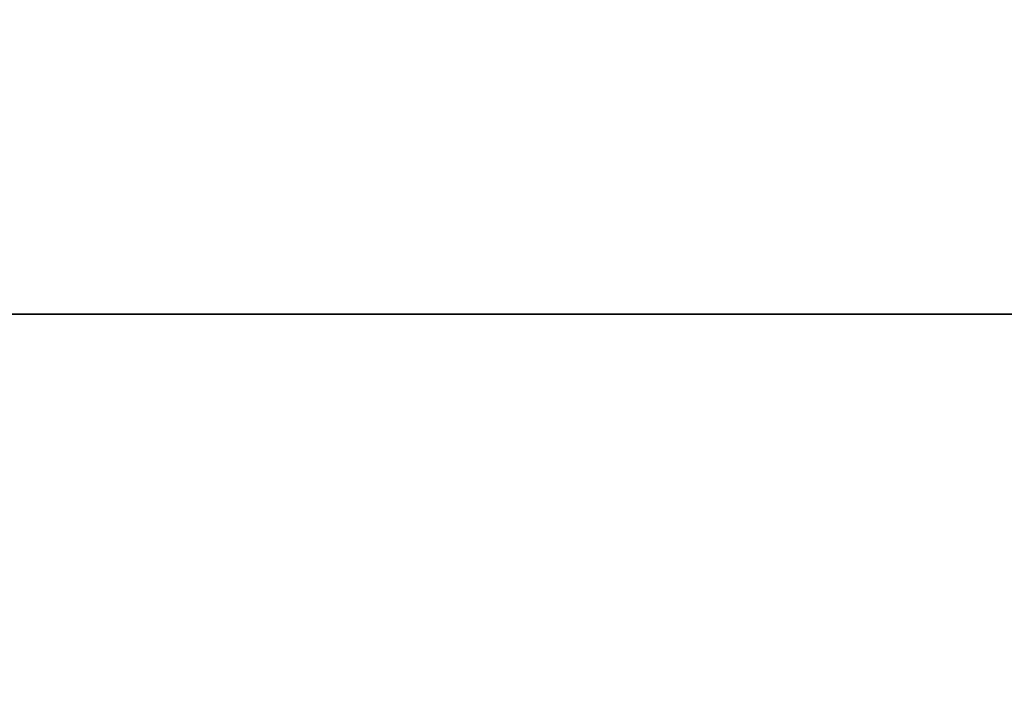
# Model space of a CAD drawing. Header units: inches. Extents: x -377 to 3073, y -401 to 2575.
# Tile 7 of 11: x 640 to 815, y 1949 to 2067. Entities that reach past the tile are written whole.
import ezdxf

# ---------------------------------------------------------------- set-up
doc = ezdxf.new("R2010")
doc.units = ezdxf.units.IN
doc.layers.add('1', color=7, linetype='Continuous')

# ---------------------------------------------------------------- blocks, each defined once
blk = doc.blocks.new('UG_SURFACE_026')
at = {"layer": '1', "color": 11}
blk.add_3dface([(375, 1949.239373, -92.005841), (375, 2174.239397, -92.005841), (375, 2174.239397, -202.812821), (375, 1949.239373, -202.812821)], dxfattribs=at)
blk = doc.blocks.new('UG_SURFACE_027')
at = {"layer": '1', "color": 11}
blk.add_3dface([(666.284442, 1949.239373, -202.812821), (666.284442, 2174.239397, -202.812821), (666.284442, 2174.239397, -92.005841), (666.284442, 1949.239373, -92.005841)], dxfattribs=at)
blk = doc.blocks.new('UG_SURFACE_028')
at = {"layer": '1', "color": 11}
blk.add_3dface([(375, 1949.239373, -92.005841), (375, 1949.239373, -202.812821), (666.284442, 1949.239373, -202.812821), (666.284442, 1949.239373, -92.005841)], dxfattribs=at)
blk = doc.blocks.new('UG_SURFACE_029')
at = {"layer": '1', "color": 11}
blk.add_3dface([(375, 1949.239373, 1039.998412), (375, 2174.239397, 1039.998412), (670.000017, 2174.239397, 1039.998412), (670.000017, 1949.239373, 1039.998412)], dxfattribs=at)
blk = doc.blocks.new('UG_SURFACE_030')
at = {"layer": '1', "color": 11}
blk.add_3dface([(375, 1949.239373, -202.812821), (375, 2174.239397, -202.812821), (666.284442, 2174.239397, -202.812821), (666.284442, 1949.239373, -202.812821)], dxfattribs=at)
blk = doc.blocks.new('UG_SURFACE_031')
at = {"layer": '1', "color": 11}
blk.add_3dface([(670.000017, 1949.239373, 1039.998412), (670.000017, 1949.239373, 1141.294837), (375, 1949.239373, 1141.294837), (375, 1949.239373, 1039.998412)], dxfattribs=at)
blk = doc.blocks.new('UG_SURFACE_033')
at = {"layer": '1', "color": 11}
blk.add_3dface([(375, 1949.239373, 1141.294837), (375, 2174.239397, 1141.294837), (375, 2174.239397, 1039.998412), (375, 1949.239373, 1039.998412)], dxfattribs=at)
blk = doc.blocks.new('UG_SURFACE_034')
at = {"layer": '1', "color": 11}
blk.add_3dface([(666.284442, 1949.239373, -92.005841), (666.284442, 2174.239397, -92.005841), (375, 2174.239397, -92.005841), (375, 1949.239373, -92.005841)], dxfattribs=at)
blk = doc.blocks.new('UG_SURFACE_035')
at = {"layer": '1', "color": 11}
blk.add_3dface([(670.000017, 1949.239373, 1039.998412), (670.000017, 2174.239397, 1039.998412), (670.000017, 2174.239397, 1141.294837), (670.000017, 1949.239373, 1141.294837)], dxfattribs=at)
blk = doc.blocks.new('UG_SURFACE_037')
at = {"layer": '1', "color": 11}
blk.add_3dface([(670.000017, 1949.239373, 1141.294837), (670.000017, 2174.239397, 1141.294837), (375, 2174.239397, 1141.294837), (375, 1949.239373, 1141.294837)], dxfattribs=at)
blk = doc.blocks.new('SV105_P63_SERVICE_SPACE_CO_R03')
for name in ['UG_SURFACE_026', 'UG_SURFACE_029', 'UG_SURFACE_030', 'UG_SURFACE_033', 'UG_SURFACE_034', 'UG_SURFACE_037', 'UG_SURFACE_027', 'UG_SURFACE_035', 'UG_SURFACE_028', 'UG_SURFACE_031']:
    blk.add_blockref(name, (0, 0))
blk = doc.blocks.new('UG_SURFACE_038')
at = {"layer": '1', "color": 11}
blk.add_3dface([(1044.830799, 2015.500069, -205.26126), (1044.830799, 2575.000048, -205.26126), (1044.830799, 2575.000048, 1194.738746), (1044.830799, 2015.500069, 1194.738746)], dxfattribs=at)
blk = doc.blocks.new('UG_SURFACE_042')
at = {"layer": '1', "color": 11}
blk.add_3dface([(-1053.320527, 2015.500069, 1194.738746), (-1053.320527, 2575.000048, 1194.738746), (-1053.320527, 2575.000048, -205.26126), (-1053.320527, 2015.500069, -205.26126)], dxfattribs=at)
blk = doc.blocks.new('UG_SURFACE_043')
at = {"layer": '1', "color": 11}
blk.add_3dface([(-1053.320527, 2015.500069, 1194.738746), (-1053.320527, 2015.500069, -205.26126), (1044.830799, 2015.500069, -205.26126), (1044.830799, 2015.500069, 1194.738746)], dxfattribs=at)
blk = doc.blocks.new('SV105_P63_SERVICE_SPACE_GE_R02')
at = {"layer": '1', "color": 11}
for p, q in [((-1053.32, 2015.5, -205.26), (-1053.32, 2015.5, 1194.74)), ((1044.83, 2015.5, 1194.74), (1044.83, 2015.5, -205.26))]:
    blk.add_line(p, q, dxfattribs=at)
for name in ['UG_SURFACE_042', 'UG_SURFACE_038', 'UG_SURFACE_043']:
    blk.add_blockref(name, (0, 0))

msp = doc.modelspace()

# ---------------------------------------------------------------- block references
at = {"layer": '1', "color": 172, "extrusion": (1, 0, 0), "rotation": 270}
for name in ['SV105_P63_SERVICE_SPACE_GE_R02', 'SV105_P63_SERVICE_SPACE_CO_R03']:
    msp.add_blockref(name, (-0.343427, 0.000284, 670.001539), dxfattribs=at)

doc.saveas('drawing.dxf')
